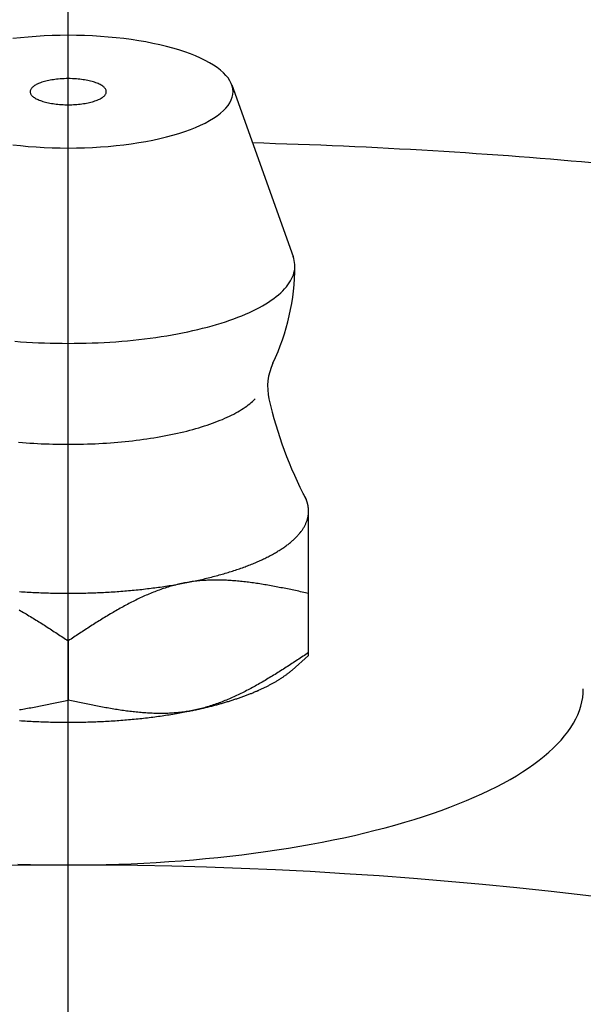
# Model space of a CAD drawing. Extents: x -108 to 254, y -107 to 268.
# Tile 6 of 10: x -0.71 to 7.5, y 61.97 to 76.31. Entities that reach past the tile are written whole.
import ezdxf

# ---------------------------------------------------------------- set-up
doc = ezdxf.new("R2010")
doc.units = 0
doc.header["$LTSCALE"] = 14
doc.header["$MEASUREMENT"] = 0
doc.linetypes.add('CENTER', pattern=[2, 1.25, -0.25, 0.25, -0.25])
doc.layers.get('0').update_dxf_attribs({"linetype": 'CONTINUOUS'})
doc.layers.add('CENTER', color=1, linetype='CENTER')

msp = doc.modelspace()

# ---------------------------------------------------------------- linework, layer by layer
at = {"linetype": 'Continuous'}
for p, q in [((2.382, 75.363), (3.276, 72.863)), ((0, 67.264), (0, 66.402)), ((3.26, 66.84), (3.5, 67.05))]:
    msp.add_line(p, q, dxfattribs=at)
msp.add_line((3.5, 67.05), (3.5, 69.134))
for points in [[(2.4, 75.263, 0), (2.397, 75.303, 0), (2.388, 75.344, 0), (2.374, 75.384, 0), (2.354, 75.423, 0), (2.328, 75.463, 0), (2.297, 75.501, 0), (2.26, 75.54, 0), (2.217, 75.577, 0), (2.17, 75.614, 0), (2.117, 75.65, 0), (2.059, 75.685, 0), (1.996, 75.719, 0), (1.928, 75.752, 0), (1.855, 75.784, 0), (1.778, 75.814, 0), (1.697, 75.844, 0), (1.612, 75.871, 0), (1.523, 75.898, 0), (1.43, 75.922, 0), (1.333, 75.946, 0), (1.234, 75.967, 0), (1.131, 75.987, 0), (1.026, 76.005, 0), (0.918, 76.022, 0), (0.809, 76.036, 0), (0.697, 76.049, 0), (0.583, 76.059, 0), (0.468, 76.068, 0), (0.352, 76.075, 0), (0.235, 76.08, 0), (0.118, 76.083, 0), (0, 76.084, 0), (-0.118, 76.083, 0), (-0.235, 76.08, 0), (-0.352, 76.075, 0), (-0.468, 76.068, 0), (-0.583, 76.059, 0), (-0.697, 76.049, 0), (-0.809, 76.036, 0)], [(-0.12, 75.448, 0), (-0.145, 75.446, 0), (-0.169, 75.444, 0), (-0.193, 75.441, 0), (-0.216, 75.438, 0), (-0.239, 75.434, 0), (-0.262, 75.43, 0), (-0.284, 75.426, 0), (-0.305, 75.421, 0), (-0.326, 75.416, 0), (-0.346, 75.411, 0), (-0.366, 75.406, 0), (-0.384, 75.4, 0), (-0.402, 75.394, 0), (-0.419, 75.387, 0), (-0.435, 75.38, 0), (-0.451, 75.374, 0), (-0.465, 75.367, 0), (-0.478, 75.359, 0), (-0.491, 75.352, 0), (-0.502, 75.344, 0), (-0.512, 75.336, 0), (-0.521, 75.328, 0), (-0.529, 75.32, 0), (-0.536, 75.311, 0), (-0.542, 75.303, 0), (-0.547, 75.294, 0), (-0.551, 75.286, 0), (-0.553, 75.277, 0), (-0.554, 75.268, 0), (-0.554, 75.26, 0), (-0.553, 75.251, 0), (-0.551, 75.243, 0), (-0.548, 75.234, 0), (-0.543, 75.225, 0), (-0.538, 75.217, 0), (-0.531, 75.209, 0), (-0.523, 75.2, 0), (-0.514, 75.192, 0), (-0.504, 75.184, 0), (-0.493, 75.177, 0), (-0.481, 75.169, 0), (-0.468, 75.161, 0), (-0.454, 75.154, 0), (-0.439, 75.147, 0), (-0.423, 75.141, 0), (-0.406, 75.134, 0), (-0.389, 75.128, 0), (-0.37, 75.122, 0), (-0.351, 75.116, 0), (-0.331, 75.111, 0), (-0.31, 75.106, 0), (-0.289, 75.101, 0), (-0.267, 75.097, 0), (-0.245, 75.093, 0), (-0.222, 75.089, 0), (-0.198, 75.086, 0), (-0.174, 75.083, 0), (-0.15, 75.081, 0), (-0.126, 75.078, 0), (-0.101, 75.077, 0), (-0.076, 75.075, 0), (-0.051, 75.074, 0), (-0.025, 75.074, 0), (0, 75.073, 0), (0.025, 75.074, 0), (0.051, 75.074, 0), (0.076, 75.075, 0), (0.101, 75.077, 0), (0.126, 75.078, 0), (0.15, 75.081, 0), (0.174, 75.083, 0), (0.198, 75.086, 0), (0.222, 75.089, 0), (0.245, 75.093, 0), (0.267, 75.097, 0), (0.289, 75.101, 0), (0.31, 75.106, 0), (0.331, 75.111, 0), (0.351, 75.116, 0), (0.37, 75.122, 0), (0.389, 75.128, 0), (0.406, 75.134, 0), (0.423, 75.141, 0), (0.439, 75.147, 0), (0.454, 75.154, 0), (0.468, 75.161, 0), (0.481, 75.169, 0), (0.493, 75.177, 0), (0.504, 75.184, 0), (0.514, 75.192, 0), (0.523, 75.2, 0), (0.531, 75.209, 0), (0.538, 75.217, 0), (0.543, 75.225, 0), (0.548, 75.234, 0), (0.551, 75.243, 0), (0.553, 75.251, 0), (0.554, 75.26, 0), (0.554, 75.268, 0), (0.553, 75.277, 0), (0.551, 75.286, 0), (0.547, 75.294, 0), (0.542, 75.303, 0), (0.536, 75.311, 0), (0.529, 75.32, 0), (0.521, 75.328, 0), (0.512, 75.336, 0), (0.502, 75.344, 0), (0.491, 75.352, 0), (0.478, 75.359, 0), (0.465, 75.367, 0), (0.451, 75.374, 0), (0.435, 75.38, 0), (0.419, 75.387, 0), (0.402, 75.394, 0), (0.384, 75.4, 0), (0.366, 75.406, 0), (0.346, 75.411, 0), (0.326, 75.416, 0), (0.305, 75.421, 0), (0.284, 75.426, 0), (0.262, 75.43, 0), (0.239, 75.434, 0), (0.216, 75.438, 0), (0.193, 75.441, 0), (0.169, 75.444, 0), (0.145, 75.446, 0), (0.12, 75.448, 0)], [(-0.809, 74.49, 0), (-0.697, 74.478, 0), (-0.583, 74.467, 0), (-0.468, 74.458, 0), (-0.352, 74.451, 0), (-0.235, 74.446, 0), (-0.118, 74.443, 0), (0, 74.442, 0), (0.118, 74.443, 0), (0.235, 74.446, 0), (0.352, 74.451, 0), (0.468, 74.458, 0), (0.583, 74.467, 0), (0.697, 74.478, 0), (0.809, 74.49, 0), (0.918, 74.505, 0), (1.026, 74.521, 0), (1.131, 74.539, 0), (1.234, 74.559, 0), (1.333, 74.581, 0), (1.43, 74.604, 0), (1.523, 74.629, 0), (1.612, 74.655, 0), (1.697, 74.683, 0), (1.778, 74.712, 0), (1.855, 74.742, 0), (1.928, 74.774, 0), (1.996, 74.807, 0), (2.059, 74.841, 0), (2.117, 74.876, 0), (2.17, 74.912, 0), (2.217, 74.949, 0), (2.26, 74.987, 0), (2.297, 75.025, 0), (2.328, 75.064, 0), (2.354, 75.103, 0), (2.374, 75.143, 0), (2.388, 75.183, 0), (2.397, 75.223, 0), (2.4, 75.263, 0)], [(-0.778, 71.629, 0), (-0.693, 71.622, 0), (-0.607, 71.617, 0), (-0.521, 71.612, 0), (-0.435, 71.607, 0), (-0.348, 71.604, 0), (-0.262, 71.601, 0), (-0.174, 71.599, 0), (-0.087, 71.598, 0), (0, 71.597, 0), (0.087, 71.598, 0), (0.174, 71.599, 0), (0.262, 71.601, 0), (0.348, 71.604, 0), (0.435, 71.607, 0), (0.521, 71.612, 0), (0.607, 71.617, 0), (0.693, 71.622, 0), (0.778, 71.629, 0), (0.863, 71.636, 0), (0.946, 71.645, 0), (1.03, 71.654, 0), (1.112, 71.663, 0), (1.194, 71.674, 0), (1.275, 71.685, 0), (1.355, 71.697, 0), (1.434, 71.709, 0), (1.512, 71.723, 0), (1.589, 71.737, 0), (1.665, 71.751, 0), (1.74, 71.767, 0), (1.813, 71.783, 0), (1.886, 71.8, 0), (1.957, 71.817, 0), (2.026, 71.835, 0), (2.094, 71.854, 0), (2.161, 71.873, 0), (2.226, 71.893, 0), (2.29, 71.913, 0), (2.352, 71.934, 0), (2.412, 71.956, 0), (2.471, 71.978, 0), (2.528, 72, 0), (2.583, 72.024, 0), (2.637, 72.047, 0), (2.688, 72.071, 0), (2.738, 72.096, 0), (2.786, 72.121, 0), (2.831, 72.146, 0), (2.875, 72.172, 0), (2.917, 72.198, 0), (2.957, 72.225, 0), (2.994, 72.252, 0), (3.03, 72.279, 0), (3.064, 72.306, 0), (3.095, 72.334, 0), (3.124, 72.362, 0), (3.151, 72.391, 0), (3.176, 72.419, 0), (3.199, 72.448, 0), (3.219, 72.477, 0), (3.237, 72.507, 0), (3.253, 72.536, 0), (3.266, 72.565, 0), (3.278, 72.595, 0), (3.287, 72.625, 0), (3.293, 72.654, 0), (3.298, 72.684, 0), (3.3, 72.714, 0), (3.3, 72.744, 0), (3.297, 72.774, 0), (3.292, 72.803, 0), (3.285, 72.833, 0), (3.276, 72.863, 0)], [(3.5, 69.155, 0), (3.5, 69.157, 0), (3.5, 69.159, 0), (3.5, 69.161, 0), (3.5, 69.163, 0), (3.5, 69.165, 0), (3.5, 69.167, 0), (3.5, 69.168, 0), (3.5, 69.171, 0), (3.5, 69.172, 0), (3.5, 69.174, 0), (3.499, 69.176, 0), (3.499, 69.178, 0), (3.499, 69.18, 0), (3.499, 69.182, 0), (3.499, 69.184, 0), (3.499, 69.186, 0), (3.499, 69.188, 0), (3.499, 69.19, 0), (3.498, 69.192, 0), (3.498, 69.194, 0), (3.498, 69.195, 0), (3.498, 69.197, 0), (3.498, 69.199, 0), (3.497, 69.201, 0), (3.497, 69.203, 0), (3.497, 69.205, 0), (3.497, 69.207, 0), (3.496, 69.209, 0), (3.496, 69.211, 0), (3.496, 69.213, 0), (3.496, 69.215, 0), (3.495, 69.216, 0), (3.495, 69.218, 0), (3.495, 69.22, 0), (3.494, 69.222, 0), (3.494, 69.224, 0), (3.494, 69.226, 0), (3.494, 69.228, 0), (3.493, 69.23, 0), (3.493, 69.232, 0), (3.492, 69.234, 0), (3.492, 69.236, 0), (3.492, 69.238, 0), (3.491, 69.24, 0), (3.491, 69.241, 0), (3.49, 69.243, 0), (3.49, 69.245, 0), (3.49, 69.247, 0), (3.489, 69.249, 0), (3.489, 69.251, 0), (3.488, 69.253, 0), (3.488, 69.255, 0), (3.487, 69.257, 0), (3.487, 69.259, 0), (3.486, 69.26, 0), (3.486, 69.262, 0), (3.485, 69.264, 0), (3.485, 69.266, 0), (3.484, 69.268, 0), (3.484, 69.27, 0), (3.483, 69.272, 0), (3.483, 69.274, 0), (3.482, 69.276, 0), (3.482, 69.278, 0), (3.481, 69.28, 0), (3.48, 69.281, 0), (3.48, 69.283, 0), (3.479, 69.285, 0), (3.479, 69.287, 0), (3.478, 69.289, 0), (3.477, 69.291, 0), (3.477, 69.293, 0), (3.476, 69.295, 0), (3.475, 69.297, 0), (3.475, 69.299, 0), (3.474, 69.301, 0), (3.473, 69.302, 0), (3.473, 69.304, 0), (3.472, 69.306, 0), (3.471, 69.308, 0), (3.471, 69.31, 0), (3.47, 69.312, 0), (3.469, 69.314, 0), (3.468, 69.316, 0), (3.468, 69.318, 0), (3.467, 69.32, 0), (3.466, 69.322, 0), (3.465, 69.323, 0), (3.464, 69.325, 0), (3.464, 69.327, 0), (3.463, 69.329, 0), (3.462, 69.331, 0), (3.461, 69.333, 0), (3.46, 69.335, 0), (3.459, 69.337, 0), (3.459, 69.339, 0), (3.458, 69.341, 0), (3.457, 69.342, 0), (3.456, 69.344, 0), (3.455, 69.346, 0), (3.454, 69.348, 0), (3.453, 69.35, 0), (3.452, 69.352, 0), (3.451, 69.354, 0), (3.451, 69.356, 0), (3.45, 69.358, 0), (3.449, 69.359, 0), (3.448, 69.361, 0), (3.447, 69.363, 0), (3.446, 69.365, 0), (3.445, 69.367, 0), (3.444, 69.369, 0), (3.443, 69.371, 0), (3.442, 69.373, 0), (3.441, 69.374, 0), (3.44, 69.376, 0), (3.439, 69.378, 0), (3.438, 69.38, 0), (3.437, 69.382, 0), (3.435, 69.384, 0), (3.434, 69.386, 0), (3.433, 69.388, 0), (3.432, 69.39, 0), (3.431, 69.391, 0), (3.43, 69.393, 0), (3.429, 69.395, 0), (3.428, 69.397, 0), (3.427, 69.399, 0)], [(1.75, 68.118, 0), (1.775, 68.123, 0), (1.799, 68.128, 0), (1.824, 68.133, 0), (1.848, 68.139, 0), (1.872, 68.144, 0), (1.897, 68.149, 0), (1.921, 68.154, 0), (1.944, 68.16, 0), (1.968, 68.165, 0), (1.992, 68.171, 0), (2.015, 68.176, 0), (2.039, 68.182, 0), (2.062, 68.188, 0), (2.085, 68.194, 0), (2.108, 68.2, 0), (2.131, 68.205, 0), (2.153, 68.211, 0), (2.176, 68.218, 0), (2.198, 68.224, 0), (2.22, 68.23, 0), (2.242, 68.236, 0), (2.264, 68.242, 0), (2.286, 68.249, 0), (2.308, 68.255, 0), (2.329, 68.262, 0), (2.35, 68.268, 0), (2.372, 68.275, 0), (2.393, 68.281, 0), (2.413, 68.288, 0), (2.434, 68.295, 0), (2.455, 68.302, 0), (2.475, 68.309, 0), (2.495, 68.316, 0), (2.515, 68.323, 0), (2.535, 68.33, 0), (2.555, 68.337, 0), (2.574, 68.344, 0), (2.593, 68.351, 0), (2.612, 68.359, 0), (2.631, 68.366, 0), (2.65, 68.373, 0), (2.669, 68.381, 0), (2.687, 68.388, 0), (2.706, 68.396, 0), (2.724, 68.403, 0), (2.741, 68.411, 0), (2.759, 68.419, 0), (2.777, 68.426, 0), (2.794, 68.434, 0), (2.811, 68.442, 0), (2.828, 68.45, 0), (2.845, 68.458, 0), (2.862, 68.466, 0), (2.878, 68.474, 0), (2.894, 68.482, 0), (2.91, 68.49, 0), (2.926, 68.498, 0), (2.942, 68.506, 0), (2.957, 68.515, 0), (2.972, 68.523, 0), (2.987, 68.531, 0), (3.002, 68.54, 0), (3.017, 68.548, 0), (3.031, 68.557, 0), (3.045, 68.565, 0), (3.059, 68.574, 0), (3.073, 68.582, 0), (3.087, 68.591, 0), (3.1, 68.6, 0), (3.113, 68.608, 0), (3.126, 68.617, 0), (3.139, 68.626, 0), (3.152, 68.635, 0), (3.164, 68.643, 0), (3.176, 68.652, 0), (3.188, 68.661, 0), (3.2, 68.67, 0), (3.211, 68.679, 0), (3.223, 68.688, 0), (3.234, 68.697, 0), (3.244, 68.706, 0), (3.255, 68.715, 0), (3.265, 68.724, 0), (3.276, 68.733, 0), (3.286, 68.743, 0), (3.295, 68.752, 0), (3.305, 68.761, 0), (3.314, 68.77, 0), (3.323, 68.78, 0), (3.332, 68.789, 0), (3.341, 68.798, 0), (3.349, 68.808, 0), (3.357, 68.817, 0), (3.365, 68.826, 0), (3.373, 68.836, 0), (3.381, 68.845, 0), (3.388, 68.855, 0), (3.395, 68.864, 0), (3.402, 68.874, 0), (3.409, 68.883, 0), (3.415, 68.893, 0), (3.421, 68.902, 0), (3.427, 68.912, 0), (3.433, 68.922, 0), (3.438, 68.931, 0), (3.443, 68.941, 0), (3.448, 68.951, 0), (3.453, 68.96, 0), (3.458, 68.97, 0), (3.462, 68.98, 0), (3.466, 68.989, 0), (3.47, 68.999, 0), (3.474, 69.009, 0), (3.477, 69.018, 0), (3.48, 69.028, 0), (3.483, 69.038, 0), (3.486, 69.047, 0), (3.488, 69.057, 0), (3.491, 69.067, 0), (3.493, 69.077, 0), (3.494, 69.087, 0), (3.496, 69.096, 0), (3.497, 69.106, 0), (3.498, 69.116, 0), (3.499, 69.126, 0), (3.5, 69.135, 0), (3.5, 69.145, 0), (3.5, 69.155, 0)], [(-0.711, 67.983, 0), (-0.683, 67.981, 0), (-0.655, 67.979, 0), (-0.627, 67.977, 0), (-0.598, 67.976, 0), (-0.57, 67.974, 0), (-0.542, 67.972, 0), (-0.514, 67.971, 0), (-0.485, 67.97, 0), (-0.457, 67.968, 0), (-0.428, 67.967, 0), (-0.4, 67.966, 0), (-0.372, 67.965, 0), (-0.343, 67.964, 0), (-0.315, 67.963, 0), (-0.286, 67.962, 0), (-0.257, 67.961, 0), (-0.229, 67.961, 0), (-0.2, 67.96, 0), (-0.172, 67.96, 0), (-0.143, 67.959, 0), (-0.115, 67.959, 0), (-0.086, 67.958, 0), (-0.057, 67.958, 0), (-0.029, 67.958, 0), (0, 67.958, 0), (0.029, 67.958, 0), (0.057, 67.958, 0), (0.086, 67.958, 0), (0.115, 67.959, 0), (0.143, 67.959, 0), (0.172, 67.96, 0), (0.2, 67.96, 0), (0.229, 67.961, 0), (0.257, 67.961, 0), (0.286, 67.962, 0), (0.315, 67.963, 0), (0.343, 67.964, 0), (0.372, 67.965, 0), (0.4, 67.966, 0), (0.428, 67.967, 0), (0.457, 67.968, 0), (0.485, 67.97, 0), (0.514, 67.971, 0), (0.542, 67.972, 0), (0.57, 67.974, 0), (0.598, 67.976, 0), (0.627, 67.977, 0), (0.655, 67.979, 0), (0.683, 67.981, 0), (0.711, 67.983, 0), (0.739, 67.985, 0), (0.767, 67.987, 0), (0.795, 67.989, 0), (0.823, 67.992, 0), (0.85, 67.994, 0), (0.878, 67.996, 0), (0.906, 67.999, 0), (0.933, 68.001, 0), (0.961, 68.004, 0), (0.989, 68.007, 0), (1.016, 68.01, 0), (1.043, 68.013, 0), (1.071, 68.015, 0), (1.098, 68.019, 0), (1.125, 68.022, 0), (1.152, 68.025, 0), (1.179, 68.028, 0), (1.206, 68.031, 0), (1.233, 68.035, 0), (1.26, 68.038, 0), (1.286, 68.042, 0), (1.313, 68.046, 0), (1.339, 68.049, 0), (1.366, 68.053, 0), (1.392, 68.057, 0), (1.418, 68.061, 0), (1.444, 68.065, 0), (1.471, 68.069, 0), (1.496, 68.073, 0), (1.522, 68.077, 0), (1.548, 68.082, 0), (1.574, 68.086, 0), (1.599, 68.09, 0), (1.625, 68.095, 0), (1.65, 68.099, 0), (1.675, 68.104, 0), (1.7, 68.109, 0), (1.725, 68.114, 0), (1.75, 68.118, 0)], [(1.75, 66.239, 0), (1.766, 66.242, 0), (1.782, 66.245, 0), (1.798, 66.249, 0), (1.814, 66.252, 0), (1.829, 66.255, 0), (1.845, 66.258, 0), (1.861, 66.262, 0), (1.876, 66.265, 0), (1.892, 66.269, 0), (1.907, 66.272, 0), (1.923, 66.275, 0), (1.938, 66.279, 0), (1.953, 66.282, 0), (1.969, 66.286, 0), (1.984, 66.29, 0), (1.999, 66.293, 0), (2.014, 66.297, 0), (2.029, 66.3, 0), (2.044, 66.304, 0), (2.059, 66.308, 0), (2.074, 66.311, 0), (2.089, 66.315, 0), (2.104, 66.319, 0), (2.118, 66.323, 0), (2.133, 66.327, 0), (2.148, 66.331, 0), (2.162, 66.334, 0), (2.177, 66.338, 0), (2.191, 66.342, 0), (2.205, 66.346, 0), (2.22, 66.35, 0), (2.234, 66.354, 0), (2.248, 66.358, 0), (2.262, 66.362, 0), (2.276, 66.366, 0), (2.29, 66.371, 0), (2.304, 66.375, 0), (2.318, 66.379, 0), (2.332, 66.383, 0), (2.346, 66.387, 0), (2.359, 66.391, 0), (2.373, 66.396, 0), (2.386, 66.4, 0), (2.4, 66.404, 0), (2.413, 66.409, 0), (2.427, 66.413, 0), (2.44, 66.418, 0), (2.453, 66.422, 0), (2.466, 66.426, 0), (2.479, 66.431, 0), (2.492, 66.435, 0), (2.505, 66.44, 0), (2.518, 66.444, 0), (2.531, 66.449, 0), (2.543, 66.453, 0), (2.556, 66.458, 0), (2.569, 66.463, 0), (2.581, 66.467, 0), (2.594, 66.472, 0), (2.606, 66.477, 0), (2.618, 66.481, 0), (2.63, 66.486, 0), (2.643, 66.491, 0), (2.655, 66.496, 0), (2.667, 66.5, 0), (2.678, 66.505, 0), (2.69, 66.51, 0), (2.702, 66.515, 0), (2.714, 66.52, 0), (2.725, 66.525, 0), (2.737, 66.53, 0), (2.748, 66.534, 0), (2.76, 66.54, 0), (2.771, 66.544, 0), (2.782, 66.549, 0), (2.793, 66.555, 0), (2.805, 66.56, 0), (2.816, 66.565, 0), (2.826, 66.57, 0), (2.837, 66.575, 0), (2.848, 66.58, 0), (2.859, 66.585, 0), (2.869, 66.59, 0), (2.88, 66.595, 0), (2.89, 66.601, 0), (2.901, 66.606, 0), (2.911, 66.611, 0), (2.921, 66.616, 0), (2.931, 66.622, 0), (2.941, 66.627, 0), (2.951, 66.632, 0), (2.961, 66.638, 0), (2.971, 66.643, 0), (2.981, 66.648, 0), (2.99, 66.654, 0), (3, 66.659, 0), (3.009, 66.665, 0), (3.019, 66.67, 0), (3.028, 66.675, 0), (3.037, 66.681, 0), (3.046, 66.686, 0), (3.055, 66.692, 0), (3.064, 66.697, 0), (3.073, 66.703, 0), (3.082, 66.708, 0), (3.091, 66.714, 0), (3.099, 66.719, 0), (3.108, 66.725, 0), (3.116, 66.731, 0), (3.125, 66.736, 0), (3.133, 66.742, 0), (3.141, 66.748, 0), (3.149, 66.753, 0), (3.157, 66.759, 0), (3.165, 66.765, 0), (3.173, 66.77, 0), (3.181, 66.776, 0), (3.188, 66.782, 0), (3.196, 66.788, 0), (3.203, 66.793, 0), (3.211, 66.799, 0), (3.218, 66.805, 0), (3.225, 66.811, 0), (3.232, 66.817, 0), (3.239, 66.823, 0), (3.246, 66.828, 0), (3.253, 66.834, 0), (3.26, 66.84, 0)], [(-0.711, 66.104, 0), (-0.683, 66.102, 0), (-0.655, 66.1, 0), (-0.627, 66.098, 0), (-0.598, 66.096, 0), (-0.57, 66.095, 0), (-0.542, 66.093, 0), (-0.514, 66.092, 0), (-0.485, 66.09, 0), (-0.457, 66.089, 0), (-0.428, 66.088, 0), (-0.4, 66.087, 0), (-0.372, 66.085, 0), (-0.343, 66.084, 0), (-0.315, 66.084, 0), (-0.286, 66.083, 0), (-0.257, 66.082, 0), (-0.229, 66.081, 0), (-0.2, 66.081, 0), (-0.172, 66.08, 0), (-0.143, 66.08, 0), (-0.115, 66.079, 0), (-0.086, 66.079, 0), (-0.057, 66.079, 0), (-0.029, 66.079, 0), (0, 66.079, 0), (0.029, 66.079, 0), (0.057, 66.079, 0), (0.086, 66.079, 0), (0.115, 66.079, 0), (0.143, 66.08, 0), (0.172, 66.08, 0), (0.2, 66.081, 0), (0.229, 66.081, 0), (0.257, 66.082, 0), (0.286, 66.083, 0), (0.315, 66.084, 0), (0.343, 66.084, 0), (0.372, 66.085, 0), (0.4, 66.087, 0), (0.428, 66.088, 0), (0.457, 66.089, 0), (0.485, 66.09, 0), (0.514, 66.092, 0), (0.542, 66.093, 0), (0.57, 66.095, 0), (0.598, 66.096, 0), (0.627, 66.098, 0), (0.655, 66.1, 0), (0.683, 66.102, 0), (0.711, 66.104, 0), (0.739, 66.106, 0), (0.767, 66.108, 0), (0.795, 66.11, 0), (0.823, 66.112, 0), (0.85, 66.115, 0), (0.878, 66.117, 0), (0.906, 66.12, 0), (0.933, 66.122, 0), (0.961, 66.125, 0), (0.989, 66.127, 0), (1.016, 66.13, 0), (1.043, 66.133, 0), (1.071, 66.136, 0), (1.098, 66.139, 0), (1.125, 66.142, 0), (1.152, 66.145, 0), (1.179, 66.149, 0), (1.206, 66.152, 0), (1.233, 66.155, 0), (1.26, 66.159, 0), (1.286, 66.162, 0), (1.313, 66.166, 0), (1.339, 66.17, 0), (1.366, 66.174, 0), (1.392, 66.177, 0), (1.418, 66.181, 0), (1.444, 66.185, 0), (1.471, 66.189, 0), (1.496, 66.194, 0), (1.522, 66.198, 0), (1.548, 66.202, 0), (1.574, 66.207, 0), (1.599, 66.211, 0), (1.625, 66.215, 0), (1.65, 66.22, 0), (1.675, 66.225, 0), (1.7, 66.229, 0), (1.725, 66.234, 0), (1.75, 66.239, 0)]]:
    msp.add_polyline3d(points, dxfattribs=at)
for points in [[(7.624, 74.227, 0), (7.475, 74.24, 0), (7.325, 74.253, 0), (7.175, 74.266, 0), (7.023, 74.279, 0), (6.871, 74.291, 0), (6.718, 74.304, 0), (6.564, 74.316, 0), (6.41, 74.327, 0), (6.255, 74.339, 0), (6.098, 74.35, 0), (5.942, 74.36, 0), (5.784, 74.371, 0), (5.626, 74.381, 0), (5.467, 74.391, 0), (5.307, 74.401, 0), (5.147, 74.41, 0), (4.986, 74.419, 0), (4.825, 74.428, 0), (4.663, 74.437, 0), (4.501, 74.445, 0), (4.338, 74.453, 0), (4.174, 74.46, 0), (4.01, 74.468, 0), (3.845, 74.475, 0), (3.68, 74.482, 0), (3.515, 74.488, 0), (3.349, 74.494, 0), (3.183, 74.5, 0), (3.016, 74.506, 0), (2.849, 74.511, 0), (2.682, 74.516, 0)], [(-0.722, 70.158, 0), (-0.668, 70.154, 0), (-0.613, 70.149, 0), (-0.558, 70.146, 0), (-0.503, 70.142, 0), (-0.447, 70.139, 0), (-0.392, 70.136, 0), (-0.336, 70.134, 0), (-0.28, 70.132, 0), (-0.224, 70.13, 0), (-0.168, 70.129, 0), (-0.112, 70.128, 0), (-0.056, 70.127, 0), (0, 70.127, 0), (0.056, 70.127, 0), (0.112, 70.128, 0), (0.168, 70.129, 0), (0.224, 70.13, 0), (0.28, 70.132, 0), (0.336, 70.134, 0), (0.392, 70.136, 0), (0.447, 70.139, 0), (0.503, 70.142, 0), (0.558, 70.146, 0), (0.613, 70.149, 0), (0.668, 70.154, 0), (0.722, 70.158, 0), (0.776, 70.163, 0), (0.83, 70.168, 0), (0.884, 70.174, 0), (0.937, 70.18, 0), (0.99, 70.186, 0), (1.042, 70.193, 0), (1.094, 70.2, 0), (1.146, 70.207, 0), (1.197, 70.215, 0), (1.248, 70.223, 0), (1.298, 70.231, 0), (1.348, 70.24, 0), (1.398, 70.249, 0), (1.446, 70.258, 0), (1.494, 70.268, 0), (1.542, 70.278, 0), (1.589, 70.288, 0), (1.635, 70.299, 0), (1.681, 70.31, 0), (1.726, 70.321, 0), (1.771, 70.332, 0), (1.815, 70.344, 0), (1.858, 70.356, 0), (1.9, 70.368, 0), (1.942, 70.381, 0), (1.983, 70.394, 0), (2.023, 70.407, 0), (2.062, 70.421, 0), (2.101, 70.434, 0), (2.138, 70.448, 0), (2.175, 70.462, 0), (2.211, 70.477, 0), (2.247, 70.491, 0), (2.281, 70.506, 0), (2.314, 70.521, 0), (2.347, 70.536, 0), (2.379, 70.552, 0), (2.41, 70.568, 0), (2.439, 70.584, 0), (2.468, 70.6, 0), (2.496, 70.616, 0), (2.523, 70.632, 0), (2.549, 70.649, 0), (2.574, 70.666, 0), (2.599, 70.683, 0), (2.622, 70.7, 0), (2.644, 70.717, 0), (2.665, 70.735, 0), (2.685, 70.752, 0), (2.704, 70.77, 0), (2.722, 70.788, 0)], [(3.5, 67.955, 0), (3.476, 67.96, 0), (3.453, 67.965, 0), (3.429, 67.971, 0), (3.405, 67.976, 0), (3.381, 67.981, 0), (3.358, 67.986, 0), (3.334, 67.991, 0), (3.31, 67.996, 0), (3.286, 68.001, 0), (3.263, 68.006, 0), (3.239, 68.011, 0), (3.215, 68.016, 0), (3.192, 68.02, 0), (3.168, 68.025, 0), (3.144, 68.03, 0), (3.121, 68.035, 0), (3.097, 68.039, 0), (3.073, 68.044, 0), (3.05, 68.049, 0), (3.026, 68.053, 0), (3.002, 68.058, 0), (2.979, 68.062, 0), (2.955, 68.066, 0), (2.932, 68.07, 0), (2.908, 68.075, 0), (2.884, 68.079, 0), (2.861, 68.083, 0), (2.837, 68.087, 0), (2.814, 68.091, 0), (2.79, 68.094, 0), (2.767, 68.098, 0), (2.743, 68.102, 0), (2.72, 68.105, 0), (2.697, 68.108, 0), (2.673, 68.112, 0), (2.65, 68.115, 0), (2.626, 68.118, 0), (2.603, 68.121, 0), (2.58, 68.124, 0), (2.557, 68.126, 0), (2.533, 68.129, 0), (2.51, 68.131, 0), (2.487, 68.133, 0), (2.464, 68.136, 0), (2.44, 68.138, 0), (2.417, 68.14, 0), (2.394, 68.141, 0), (2.371, 68.143, 0), (2.348, 68.144, 0), (2.325, 68.146, 0), (2.302, 68.147, 0), (2.279, 68.148, 0), (2.256, 68.149, 0), (2.233, 68.149, 0), (2.21, 68.15, 0), (2.187, 68.15, 0), (2.164, 68.15, 0), (2.142, 68.15, 0), (2.119, 68.15, 0), (2.096, 68.15, 0), (2.073, 68.149, 0), (2.051, 68.148, 0), (2.028, 68.147, 0), (2.006, 68.146, 0), (1.983, 68.145, 0), (1.96, 68.144, 0), (1.938, 68.142, 0), (1.915, 68.14, 0), (1.893, 68.138, 0), (1.871, 68.135, 0), (1.848, 68.133, 0), (1.826, 68.13, 0), (1.804, 68.127, 0), (1.782, 68.124, 0), (1.759, 68.12, 0), (1.737, 68.116, 0), (1.715, 68.112, 0), (1.693, 68.108, 0), (1.671, 68.104, 0), (1.649, 68.099, 0), (1.627, 68.094, 0), (1.605, 68.089, 0), (1.584, 68.084, 0), (1.562, 68.078, 0), (1.54, 68.073, 0), (1.518, 68.067, 0), (1.497, 68.061, 0), (1.475, 68.054, 0), (1.453, 68.048, 0), (1.432, 68.041, 0), (1.41, 68.034, 0), (1.389, 68.027, 0), (1.367, 68.02, 0), (1.346, 68.012, 0), (1.324, 68.004, 0), (1.303, 67.997, 0), (1.282, 67.989, 0), (1.26, 67.98, 0), (1.239, 67.972, 0), (1.218, 67.964, 0), (1.197, 67.955, 0), (1.175, 67.946, 0), (1.154, 67.937, 0), (1.133, 67.928, 0), (1.112, 67.918, 0), (1.091, 67.909, 0), (1.07, 67.899, 0), (1.049, 67.89, 0), (1.028, 67.88, 0), (1.007, 67.87, 0), (0.986, 67.859, 0), (0.965, 67.849, 0), (0.944, 67.839, 0), (0.923, 67.828, 0), (0.902, 67.817, 0), (0.882, 67.807, 0), (0.861, 67.796, 0), (0.84, 67.785, 0), (0.819, 67.773, 0), (0.799, 67.762, 0), (0.778, 67.751, 0), (0.757, 67.739, 0), (0.736, 67.728, 0), (0.716, 67.716, 0), (0.695, 67.704, 0), (0.674, 67.692, 0), (0.654, 67.68, 0), (0.633, 67.668, 0), (0.613, 67.656, 0), (0.592, 67.644, 0), (0.572, 67.631, 0), (0.551, 67.619, 0), (0.53, 67.606, 0), (0.51, 67.594, 0), (0.489, 67.581, 0), (0.469, 67.568, 0), (0.449, 67.556, 0), (0.428, 67.543, 0), (0.408, 67.53, 0), (0.387, 67.517, 0), (0.367, 67.504, 0), (0.346, 67.491, 0), (0.326, 67.478, 0), (0.305, 67.465, 0), (0.285, 67.451, 0), (0.265, 67.438, 0), (0.244, 67.425, 0), (0.224, 67.412, 0), (0.204, 67.398, 0), (0.183, 67.385, 0), (0.163, 67.372, 0), (0.142, 67.358, 0), (0.122, 67.345, 0), (0.102, 67.331, 0), (0.081, 67.318, 0), (0.061, 67.305, 0), (0.041, 67.291, 0), (0.02, 67.278, 0), (0, 67.264, 0)], [(-0.716, 67.716, 0), (-0.695, 67.704, 0), (-0.674, 67.692, 0), (-0.654, 67.68, 0), (-0.633, 67.668, 0), (-0.613, 67.656, 0), (-0.592, 67.644, 0), (-0.572, 67.631, 0), (-0.551, 67.619, 0), (-0.53, 67.606, 0), (-0.51, 67.594, 0), (-0.489, 67.581, 0), (-0.469, 67.568, 0), (-0.449, 67.556, 0), (-0.428, 67.543, 0), (-0.408, 67.53, 0), (-0.387, 67.517, 0), (-0.367, 67.504, 0), (-0.346, 67.491, 0), (-0.326, 67.478, 0), (-0.305, 67.465, 0), (-0.285, 67.451, 0), (-0.265, 67.438, 0), (-0.244, 67.425, 0), (-0.224, 67.412, 0), (-0.204, 67.398, 0), (-0.183, 67.385, 0), (-0.163, 67.372, 0), (-0.142, 67.358, 0), (-0.122, 67.345, 0), (-0.102, 67.331, 0), (-0.081, 67.318, 0), (-0.061, 67.305, 0), (-0.041, 67.291, 0), (-0.02, 67.278, 0), (0, 67.264, 0)], [(3.5, 67.093, 0), (3.48, 67.08, 0), (3.459, 67.066, 0), (3.439, 67.053, 0), (3.419, 67.04, 0), (3.398, 67.026, 0), (3.378, 67.013, 0), (3.358, 66.999, 0), (3.337, 66.986, 0), (3.317, 66.972, 0), (3.296, 66.959, 0), (3.276, 66.946, 0), (3.256, 66.933, 0), (3.235, 66.919, 0), (3.215, 66.906, 0), (3.195, 66.893, 0), (3.174, 66.88, 0), (3.154, 66.867, 0), (3.133, 66.853, 0), (3.113, 66.841, 0), (3.092, 66.828, 0), (3.072, 66.815, 0), (3.051, 66.802, 0), (3.031, 66.789, 0), (3.011, 66.776, 0), (2.99, 66.764, 0), (2.97, 66.751, 0), (2.949, 66.739, 0), (2.928, 66.726, 0), (2.908, 66.714, 0), (2.887, 66.702, 0), (2.867, 66.689, 0), (2.846, 66.677, 0), (2.826, 66.665, 0), (2.805, 66.653, 0), (2.784, 66.642, 0), (2.764, 66.63, 0), (2.743, 66.618, 0), (2.722, 66.607, 0), (2.701, 66.595, 0), (2.681, 66.584, 0), (2.66, 66.573, 0), (2.639, 66.562, 0), (2.618, 66.551, 0), (2.598, 66.54, 0), (2.577, 66.529, 0), (2.556, 66.519, 0), (2.535, 66.508, 0), (2.514, 66.498, 0), (2.493, 66.488, 0), (2.472, 66.478, 0), (2.451, 66.468, 0), (2.43, 66.458, 0), (2.409, 66.448, 0), (2.388, 66.439, 0), (2.367, 66.43, 0), (2.346, 66.421, 0), (2.325, 66.412, 0), (2.303, 66.403, 0), (2.282, 66.394, 0), (2.261, 66.385, 0), (2.24, 66.377, 0), (2.218, 66.369, 0), (2.197, 66.361, 0), (2.176, 66.353, 0), (2.154, 66.345, 0), (2.133, 66.338, 0), (2.111, 66.331, 0), (2.09, 66.323, 0), (2.068, 66.317, 0), (2.047, 66.31, 0), (2.025, 66.303, 0), (2.003, 66.297, 0), (1.982, 66.291, 0), (1.96, 66.285, 0), (1.938, 66.279, 0), (1.916, 66.274, 0), (1.895, 66.268, 0), (1.873, 66.263, 0), (1.851, 66.258, 0), (1.829, 66.254, 0), (1.807, 66.249, 0), (1.785, 66.245, 0), (1.763, 66.241, 0), (1.741, 66.237, 0), (1.718, 66.234, 0), (1.696, 66.231, 0), (1.674, 66.228, 0), (1.652, 66.225, 0), (1.629, 66.222, 0), (1.607, 66.22, 0), (1.585, 66.218, 0), (1.562, 66.216, 0), (1.54, 66.214, 0), (1.517, 66.213, 0), (1.494, 66.211, 0), (1.472, 66.21, 0), (1.449, 66.209, 0), (1.427, 66.208, 0), (1.404, 66.208, 0), (1.381, 66.207, 0), (1.358, 66.207, 0), (1.336, 66.207, 0), (1.313, 66.207, 0), (1.29, 66.208, 0), (1.267, 66.208, 0), (1.244, 66.209, 0), (1.221, 66.21, 0), (1.198, 66.211, 0), (1.175, 66.212, 0), (1.152, 66.213, 0), (1.129, 66.215, 0), (1.106, 66.216, 0), (1.083, 66.218, 0), (1.06, 66.22, 0), (1.036, 66.222, 0), (1.013, 66.224, 0), (0.99, 66.226, 0), (0.967, 66.229, 0), (0.943, 66.231, 0), (0.92, 66.234, 0), (0.897, 66.237, 0), (0.874, 66.24, 0), (0.85, 66.243, 0), (0.827, 66.246, 0), (0.803, 66.249, 0), (0.78, 66.252, 0), (0.757, 66.256, 0), (0.733, 66.26, 0), (0.71, 66.263, 0), (0.686, 66.267, 0), (0.663, 66.271, 0), (0.639, 66.275, 0), (0.616, 66.279, 0), (0.592, 66.283, 0), (0.568, 66.287, 0), (0.545, 66.291, 0), (0.521, 66.296, 0), (0.498, 66.3, 0), (0.474, 66.304, 0), (0.45, 66.309, 0), (0.427, 66.313, 0), (0.403, 66.318, 0), (0.379, 66.323, 0), (0.356, 66.328, 0), (0.332, 66.332, 0), (0.308, 66.337, 0), (0.285, 66.342, 0), (0.261, 66.347, 0), (0.237, 66.352, 0), (0.214, 66.357, 0), (0.19, 66.362, 0), (0.166, 66.367, 0), (0.142, 66.372, 0), (0.119, 66.377, 0), (0.095, 66.382, 0), (0.071, 66.387, 0), (0.047, 66.392, 0), (0.024, 66.397, 0), (0, 66.402, 0)], [(-0.735, 64.012, 0), (-0.552, 64.007, 0), (-0.368, 64.003, 0), (-0.184, 64.001, 0), (0, 64, 0), (0.184, 64.001, 0), (0.368, 64.003, 0), (0.552, 64.007, 0), (0.735, 64.012, 0), (0.918, 64.019, 0), (1.1, 64.028, 0), (1.282, 64.038, 0), (1.463, 64.049, 0), (1.643, 64.062, 0), (1.822, 64.077, 0), (2, 64.093, 0), (2.177, 64.111, 0), (2.353, 64.129, 0), (2.527, 64.15, 0), (2.699, 64.172, 0), (2.87, 64.195, 0), (3.039, 64.22, 0), (3.207, 64.246, 0), (3.372, 64.274, 0), (3.535, 64.303, 0), (3.697, 64.333, 0), (3.856, 64.365, 0), (4.012, 64.398, 0), (4.167, 64.432, 0), (4.319, 64.468, 0), (4.468, 64.505, 0), (4.614, 64.543, 0), (4.758, 64.582, 0), (4.899, 64.623, 0), (5.037, 64.665, 0), (5.172, 64.707, 0), (5.303, 64.751, 0), (5.432, 64.796, 0), (5.557, 64.843, 0), (5.679, 64.89, 0), (5.798, 64.938, 0), (5.913, 64.987, 0), (6.024, 65.037, 0), (6.132, 65.088, 0), (6.236, 65.14, 0), (6.336, 65.193, 0), (6.433, 65.246, 0), (6.526, 65.301, 0), (6.614, 65.356, 0), (6.699, 65.412, 0), (6.78, 65.468, 0), (6.857, 65.526, 0), (6.929, 65.584, 0), (6.997, 65.642, 0), (7.062, 65.701, 0), (7.121, 65.76, 0), (7.177, 65.82, 0), (7.228, 65.881, 0), (7.275, 65.942, 0), (7.318, 66.003, 0), (7.356, 66.065, 0), (7.39, 66.127, 0), (7.419, 66.189, 0), (7.444, 66.251, 0), (7.464, 66.314, 0), (7.48, 66.376, 0), (7.491, 66.439, 0), (7.498, 66.502, 0), (7.5, 66.565, 0)], [(-0.71, 66.263, 0), (-0.686, 66.267, 0), (-0.663, 66.271, 0), (-0.639, 66.275, 0), (-0.616, 66.279, 0), (-0.592, 66.283, 0), (-0.568, 66.287, 0), (-0.545, 66.291, 0), (-0.521, 66.296, 0), (-0.498, 66.3, 0), (-0.474, 66.304, 0), (-0.45, 66.309, 0), (-0.427, 66.313, 0), (-0.403, 66.318, 0), (-0.379, 66.323, 0), (-0.356, 66.328, 0), (-0.332, 66.332, 0), (-0.308, 66.337, 0), (-0.285, 66.342, 0), (-0.261, 66.347, 0), (-0.237, 66.352, 0), (-0.214, 66.357, 0), (-0.19, 66.362, 0), (-0.166, 66.367, 0), (-0.142, 66.372, 0), (-0.119, 66.377, 0), (-0.095, 66.382, 0), (-0.071, 66.387, 0), (-0.047, 66.392, 0), (-0.024, 66.397, 0), (0, 66.402, 0)]]:
    msp.add_polyline3d(points)
msp.add_circle((0, 0), 97.5)
for centre, radius, start, end in [((0, 73.865), 1.588, 85.6679, 94.3321), ((0, 72.726), 3.3, 334.5757, 0)]:
    msp.add_arc(centre, radius, start, end, dxfattribs=at)
for centre, radius, start, end in [((3.703, 70.966), 0.8, 154.5757, 192.862), ((8.772, 72.123), 6, 192.862, 207.7602), ((0, 0), 64, 60.86892, 119.13108)]:
    msp.add_arc(centre, radius, start, end)
at = {"layer": 'CENTER'}
msp.add_line((0, -107.5), (0, 107.5), dxfattribs=at)

doc.saveas('drawing.dxf')
